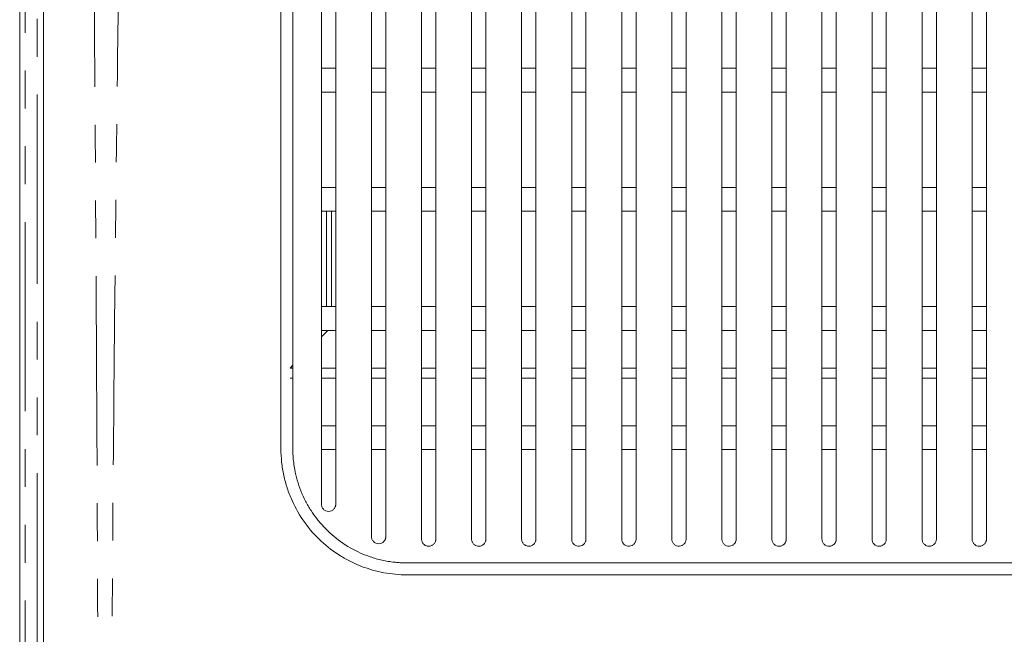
# Model space of a CAD drawing. Header units: millimetres. Extents: x 19 to 844, y 7 to 552.
# Tile 40 of 177: x 58 to 91, y 338 to 359. Entities that reach past the tile are written whole.
import ezdxf

# ---------------------------------------------------------------- set-up
doc = ezdxf.new("R2010")
doc.units = ezdxf.units.MM
doc.linetypes.add('PHANTOM', pattern=[12.7, 6.35, -1.27, 1.27, -1.27, 1.27, -1.27])

msp = doc.modelspace()

# ---------------------------------------------------------------- linework, layer by layer
at = {"color": 7, "linetype": 'Continuous', "lineweight": 15}
for p, q in [((57.88, 377.662), (57.88, 223.186)), ((58.68, 223.563), (58.68, 377.282)), ((68.008, 357.424), (68.488, 357.424)), ((69.688, 357.424), (70.168, 357.424)), ((71.368, 357.424), (71.848, 357.424)), ((73.048, 357.424), (73.528, 357.424)), ((74.728, 357.424), (75.208, 357.424)), ((76.408, 357.424), (76.888, 357.424)), ((78.088, 357.424), (78.568, 357.424)), ((68.488, 356.624), (68.009, 356.624)), ((70.168, 356.624), (69.688, 356.624)), ((71.848, 356.624), (71.368, 356.624)), ((73.528, 356.624), (73.048, 356.624)), ((75.208, 356.624), (74.728, 356.624)), ((76.888, 356.624), (76.408, 356.624)), ((78.568, 356.624), (78.088, 356.624)), ((68.008, 353.424), (68.488, 353.424)), ((69.688, 353.424), (70.168, 353.424)), ((71.368, 353.424), (71.848, 353.424)), ((73.048, 353.424), (73.528, 353.424)), ((74.728, 353.424), (75.208, 353.424)), ((76.408, 353.424), (76.888, 353.424)), ((68.488, 352.624), (68.009, 352.624)), ((70.168, 352.624), (69.688, 352.624)), ((71.848, 352.624), (71.368, 352.624)), ((73.528, 352.624), (73.048, 352.624)), ((75.208, 352.624), (74.728, 352.624)), ((76.888, 352.624), (76.408, 352.624)), ((68.008, 349.424), (68.488, 349.424)), ((69.688, 349.424), (70.168, 349.424)), ((71.368, 349.424), (71.848, 349.424)), ((73.048, 349.424), (73.528, 349.424)), ((74.728, 349.424), (75.208, 349.424)), ((68.488, 348.624), (68.008, 348.624)), ((70.168, 348.624), (69.688, 348.624)), ((71.848, 348.624), (71.368, 348.624)), ((73.528, 348.624), (73.048, 348.624)), ((75.208, 348.624), (74.728, 348.624)), ((68.008, 345.424), (68.488, 345.424)), ((69.688, 345.424), (70.168, 345.424)), ((71.368, 345.424), (71.848, 345.424)), ((73.048, 345.424), (73.528, 345.424)), ((74.728, 345.424), (75.208, 345.424)), ((68.488, 344.624), (68.008, 344.624)), ((70.168, 344.624), (69.688, 344.624)), ((71.849, 344.624), (71.369, 344.624)), ((73.528, 344.624), (73.049, 344.624)), ((75.208, 344.624), (74.728, 344.624))]:
    msp.add_line(p, q, dxfattribs=at)
at = {"color": 8, "linetype": 'PHANTOM', "lineweight": 0}
for p, q in [((58.065, 377.662), (58.065, 223.186)), ((58.464, 223.186), (58.464, 377.662)), ((68.178, 349.424), (68.178, 352.624)), ((68.348, 352.624), (68.348, 349.424)), ((68.218, 348.624), (68.008, 348.414)), ((67.048, 347.454), (66.959, 347.364)), ((67.048, 347.364), (66.959, 347.364)), ((68.488, 347.364), (68.008, 347.364)), ((70.168, 347.364), (69.688, 347.364)), ((71.848, 347.364), (71.368, 347.364)), ((73.528, 347.364), (73.048, 347.364)), ((75.208, 347.364), (74.728, 347.364)), ((76.888, 347.364), (76.408, 347.364)), ((78.568, 347.364), (78.088, 347.364)), ((80.248, 347.364), (79.768, 347.364)), ((81.928, 347.364), (81.448, 347.364)), ((83.608, 347.364), (83.128, 347.364)), ((85.288, 347.364), (84.808, 347.364)), ((86.968, 347.364), (86.488, 347.364)), ((88.648, 347.364), (88.168, 347.364)), ((90.328, 347.364), (89.848, 347.364)), ((67.048, 347.025), (66.959, 347.025)), ((68.488, 347.025), (68.008, 347.025)), ((70.168, 347.025), (69.688, 347.025)), ((71.848, 347.025), (71.368, 347.025)), ((73.528, 347.025), (73.048, 347.025)), ((75.208, 347.025), (74.728, 347.025)), ((76.888, 347.025), (76.408, 347.025)), ((78.568, 347.025), (78.088, 347.025)), ((80.248, 347.025), (79.768, 347.025)), ((81.928, 347.025), (81.448, 347.025)), ((83.608, 347.025), (83.128, 347.025)), ((85.288, 347.025), (84.808, 347.025)), ((86.968, 347.025), (86.488, 347.025)), ((88.648, 347.025), (88.168, 347.025)), ((90.328, 347.025), (89.848, 347.025))]:
    msp.add_line(p, q, dxfattribs=at)
for points, knots in [([(60.264, 375.846), (60.295, 371.746), (60.358, 363.547), (60.428, 353.353), (60.473, 345.154), (60.494, 340.38), (60.507, 336.225), (60.515, 333.044), (60.52, 329.618), (60.52, 327.568), (60.521, 326.648)], [0, 0, 0, 0, 0.2500063, 0.5000082, 0.6216044, 0.7500049, 0.7910715, 0.8750022, 0.9439541, 1, 1, 1, 1]), ([(61.408, 375.861), (61.394, 374.85), (61.364, 372.735), (61.319, 369.423), (61.27, 365.831), (61.211, 361.348), (61.144, 356.149), (61.076, 350.139), (61.02, 344.119), (60.976, 338.084), (60.948, 332.293), (60.944, 328.506), (60.942, 326.648)], [0, 0, 0, 0, 0.06163, 0.128934, 0.201921, 0.280595, 0.402247, 0.518834, 0.647005, 0.76919, 0.886754, 1, 1, 1, 1])]:
    msp.add_open_spline(points, degree=3, knots=knots, dxfattribs=at)
at = {"color": 7, "linetype": 'Continuous', "lineweight": 15}
for points, knots in [([(69.688, 341.708), (69.688, 342.041), (69.688, 342.708), (69.688, 343.709), (69.688, 344.712), (69.688, 345.718), (69.688, 346.727), (69.688, 347.739), (69.688, 348.753), (69.688, 349.769), (69.688, 350.789), (69.688, 351.811), (69.688, 352.836), (69.688, 353.864), (69.688, 355.629), (69.688, 358.159), (69.688, 361.479), (69.688, 364.882), (69.688, 367.177), (69.688, 368.339)], [0, 0, 0, 0, 0.037373, 0.074856, 0.112449, 0.150152, 0.187966, 0.225891, 0.263928, 0.302076, 0.340335, 0.378707, 0.417191, 0.455786, 0.494494, 0.616174, 0.740996, 0.868942, 1, 1, 1, 1]), ([(70.168, 368.339), (70.168, 367.179), (70.168, 364.887), (70.168, 361.49), (70.168, 358.173), (70.168, 355.351), (70.168, 352.999), (70.168, 351.096), (70.168, 349.201), (70.168, 347.316), (70.168, 345.439), (70.168, 343.571), (70.168, 342.328), (70.168, 341.709)], [0, 0, 0, 0, 0.130857, 0.258651, 0.383368, 0.50499, 0.576845, 0.64832, 0.719413, 0.790126, 0.86046, 0.930417, 1, 1, 1, 1]), ([(71.368, 368.424), (71.368, 367.292), (71.368, 365.034), (71.368, 361.577), (71.368, 358.211), (71.368, 354.812), (71.368, 351.548), (71.368, 348.743), (71.368, 346.535), (71.368, 344.849), (71.368, 343.219), (71.368, 342.15), (71.368, 341.625)], [0, 0, 0, 0, 0.126989, 0.253394, 0.387782, 0.50443, 0.63426, 0.753258, 0.818126, 0.88087, 0.941494, 1, 1, 1, 1]), ([(71.848, 341.624), (71.848, 341.922), (71.848, 342.526), (71.848, 343.439), (71.848, 344.371), (71.848, 345.32), (71.848, 346.288), (71.848, 347.273), (71.848, 349.002), (71.848, 351.563), (71.848, 354.83), (71.848, 358.227), (71.848, 361.59), (71.848, 365.039), (71.848, 367.294), (71.848, 368.424)], [0, 0, 0, 0, 0.033252, 0.067186, 0.101805, 0.137107, 0.173095, 0.209767, 0.247126, 0.366256, 0.496052, 0.612899, 0.746957, 0.873214, 1, 1, 1, 1]), ([(73.048, 368.424), (73.048, 367.349), (73.048, 365.191), (73.048, 361.865), (73.048, 358.594), (73.048, 355.238), (73.048, 351.971), (73.048, 349.108), (73.048, 346.819), (73.048, 345.037), (73.048, 343.312), (73.048, 342.18), (73.048, 341.624)], [0, 0, 0, 0, 0.120714, 0.242354, 0.373499, 0.487819, 0.618557, 0.73937, 0.807838, 0.874096, 0.938149, 1, 1, 1, 1]), ([(73.528, 341.624), (73.528, 341.905), (73.528, 342.472), (73.528, 343.329), (73.528, 344.201), (73.528, 345.088), (73.528, 345.989), (73.528, 346.904), (73.528, 347.834), (73.528, 349.547), (73.528, 352.123), (73.528, 355.394), (73.528, 358.738), (73.528, 361.814), (73.528, 365.092), (73.528, 367.21), (73.528, 368.424)], [0, 0, 0, 0, 0.03124, 0.063036, 0.095389, 0.128299, 0.161767, 0.195793, 0.230378, 0.265522, 0.38705, 0.518337, 0.631875, 0.761987, 0.86363, 1, 1, 1, 1]), ([(74.728, 368.424), (74.728, 367.218), (74.728, 365.06), (74.728, 361.743), (74.728, 358.604), (74.728, 355.254), (74.728, 351.979), (74.728, 349.239), (74.728, 347.183), (74.728, 345.744), (74.728, 344.34), (74.728, 342.971), (74.728, 342.069), (74.728, 341.624)], [0, 0, 0, 0, 0.13564, 0.242674, 0.372923, 0.488148, 0.618432, 0.739542, 0.794337, 0.847778, 0.899867, 0.950607, 1, 1, 1, 1]), ([(75.208, 341.624), (75.208, 341.874), (75.208, 342.379), (75.208, 343.141), (75.208, 343.914), (75.208, 344.697), (75.208, 345.492), (75.208, 346.297), (75.208, 347.113), (75.208, 347.94), (75.208, 349.586), (75.208, 352.126), (75.208, 355.403), (75.208, 358.742), (75.208, 361.858), (75.208, 365.129), (75.208, 367.249), (75.208, 368.424)], [0, 0, 0, 0, 0.027777, 0.055974, 0.08459, 0.113627, 0.143085, 0.172964, 0.203266, 0.233989, 0.265136, 0.386934, 0.517718, 0.632194, 0.761447, 0.867819, 1, 1, 1, 1]), ([(76.408, 368.424), (76.408, 367.619), (76.408, 366.095), (76.408, 363.937), (76.408, 361.433), (76.408, 358.615), (76.408, 355.27), (76.408, 351.99), (76.408, 349.25), (76.408, 347.192), (76.408, 345.753), (76.408, 344.348), (76.408, 342.975), (76.408, 342.071), (76.408, 341.624)], [0, 0, 0, 0, 0.090708, 0.171697, 0.242968, 0.372404, 0.488475, 0.618329, 0.739737, 0.794374, 0.847716, 0.899765, 0.950525, 1, 1, 1, 1]), ([(76.888, 341.624), (76.888, 341.875), (76.888, 342.379), (76.888, 343.142), (76.888, 343.914), (76.888, 344.696), (76.888, 345.489), (76.888, 346.292), (76.888, 347.104), (76.888, 347.927), (76.888, 349.574), (76.888, 352.11), (76.888, 355.393), (76.888, 358.728), (76.888, 361.876), (76.888, 365.146), (76.888, 367.273), (76.888, 368.424)], [0, 0, 0, 0, 0.027742, 0.055882, 0.084422, 0.113362, 0.142703, 0.172446, 0.20259, 0.233137, 0.264087, 0.386061, 0.51627, 0.631746, 0.760327, 0.870234, 1, 1, 1, 1]), ([(78.088, 368.424), (78.088, 367.827), (78.088, 366.672), (78.088, 364.994), (78.088, 363.429), (78.088, 361.279), (78.088, 358.61), (78.088, 355.269), (78.088, 351.982), (78.088, 349.246), (78.088, 347.188), (78.088, 345.753), (78.088, 344.35), (78.088, 342.977), (78.088, 342.071), (78.088, 341.624)], [0, 0, 0, 0, 0.067352, 0.130437, 0.189257, 0.24381, 0.372607, 0.489573, 0.618929, 0.74054, 0.794896, 0.848017, 0.899905, 0.950565, 1, 1, 1, 1]), ([(78.568, 341.624), (78.568, 341.875), (78.568, 342.381), (78.568, 343.143), (78.568, 343.916), (78.568, 344.697), (78.568, 345.489), (78.568, 346.29), (78.568, 347.1), (78.568, 347.92), (78.568, 349.567), (78.568, 352.101), (78.568, 355.39), (78.568, 358.72), (78.568, 361.891), (78.568, 365.159), (78.568, 367.29), (78.568, 368.424)], [0, 0, 0, 0, 0.02772, 0.05582, 0.0843, 0.113162, 0.142406, 0.172033, 0.202044, 0.232439, 0.263219, 0.38538, 0.515073, 0.631437, 0.7594, 0.871936, 1, 1, 1, 1]), ([(79.768, 368.424), (79.768, 367.838), (79.768, 366.696), (79.768, 365.026), (79.768, 363.444), (79.768, 361.282), (79.768, 358.598), (79.768, 355.259), (79.768, 351.967), (79.768, 349.235), (79.768, 347.178), (79.768, 345.749), (79.768, 344.348), (79.768, 342.977), (79.768, 342.071), (79.768, 341.624)], [0, 0, 0, 0, 0.066302, 0.129218, 0.18875, 0.244897, 0.373189, 0.491015, 0.619861, 0.741612, 0.795641, 0.84849, 0.900163, 0.950665, 1, 1, 1, 1]), ([(80.248, 341.624), (80.248, 341.85), (80.248, 342.304), (80.248, 342.989), (80.248, 343.682), (80.248, 344.381), (80.248, 345.088), (80.248, 345.802), (80.248, 346.523), (80.248, 347.252), (80.248, 347.988), (80.248, 349.581), (80.248, 352.084), (80.248, 355.377), (80.248, 358.706), (80.248, 361.896), (80.248, 365.165), (80.248, 367.301), (80.248, 368.424)], [0, 0, 0, 0, 0.02488, 0.050054, 0.075521, 0.101282, 0.127339, 0.153691, 0.18034, 0.207286, 0.234529, 0.26207, 0.384357, 0.513529, 0.630747, 0.758236, 0.872949, 1, 1, 1, 1]), ([(81.448, 368.424), (81.448, 367.96), (81.448, 367.047), (81.448, 365.699), (81.448, 364.396), (81.448, 363.138), (81.448, 361.182), (81.448, 358.592), (81.448, 355.255), (81.448, 351.959), (81.448, 349.229), (81.448, 347.172), (81.448, 345.747), (81.448, 344.348), (81.448, 342.978), (81.448, 342.072), (81.448, 341.624)], [0, 0, 0, 0, 0.052632, 0.103525, 0.15268, 0.200097, 0.245775, 0.373624, 0.492188, 0.620599, 0.742493, 0.796247, 0.848869, 0.900365, 0.95074, 1, 1, 1, 1]), ([(81.928, 341.624), (81.928, 341.85), (81.928, 342.305), (81.928, 342.99), (81.928, 343.682), (81.928, 344.381), (81.928, 345.087), (81.928, 345.799), (81.928, 346.519), (81.928, 347.245), (81.928, 347.978), (81.928, 349.572), (81.928, 352.073), (81.928, 355.371), (81.928, 358.697), (81.928, 361.548), (81.928, 364.064), (81.928, 366.207), (81.928, 367.672), (81.928, 368.424)], [0, 0, 0, 0, 0.024842, 0.049964, 0.075368, 0.101054, 0.127023, 0.153275, 0.179811, 0.206632, 0.233739, 0.261131, 0.383545, 0.512279, 0.630223, 0.7573, 0.833796, 0.914695, 1, 1, 1, 1]), ([(83.128, 368.424), (83.128, 367.965), (83.128, 367.061), (83.128, 365.721), (83.128, 364.417), (83.128, 363.148), (83.128, 361.188), (83.128, 358.59), (83.128, 355.256), (83.128, 351.954), (83.128, 349.306), (83.128, 347.406), (83.128, 346.215), (83.128, 345.042), (83.128, 343.887), (83.128, 342.75), (83.128, 341.997), (83.128, 341.624)], [0, 0, 0, 0, 0.052121, 0.102827, 0.15212, 0.199999, 0.246465, 0.373943, 0.493121, 0.621173, 0.743201, 0.787884, 0.831809, 0.87498, 0.9174, 0.959072, 1, 1, 1, 1]), ([(83.608, 341.624), (83.608, 341.85), (83.608, 342.305), (83.608, 342.991), (83.608, 343.683), (83.608, 344.382), (83.608, 345.087), (83.608, 345.798), (83.608, 346.517), (83.608, 347.241), (83.608, 347.973), (83.608, 349.567), (83.608, 352.067), (83.608, 355.37), (83.608, 358.694), (83.608, 361.554), (83.608, 364.075), (83.608, 366.22), (83.608, 367.679), (83.608, 368.424)], [0, 0, 0, 0, 0.024813, 0.049896, 0.075249, 0.100875, 0.126773, 0.152944, 0.179389, 0.206109, 0.233105, 0.260376, 0.382907, 0.511283, 0.629826, 0.756564, 0.834121, 0.915266, 1, 1, 1, 1]), ([(84.808, 368.424), (84.808, 368.045), (84.808, 367.294), (84.808, 366.176), (84.808, 365.079), (84.808, 364.002), (84.808, 362.945), (84.808, 361.124), (84.808, 358.591), (84.808, 355.259), (84.808, 351.954), (84.808, 349.305), (84.808, 347.405), (84.808, 346.215), (84.808, 345.043), (84.808, 343.889), (84.808, 342.751), (84.808, 341.997), (84.808, 341.624)], [0, 0, 0, 0, 0.043195, 0.085578, 0.127149, 0.167909, 0.207857, 0.246996, 0.374171, 0.49385, 0.621616, 0.743764, 0.788293, 0.832088, 0.875153, 0.917491, 0.959105, 1, 1, 1, 1]), ([(85.288, 341.624), (85.288, 341.851), (85.288, 342.306), (85.288, 342.992), (85.288, 343.685), (85.288, 344.383), (85.288, 345.088), (85.288, 345.799), (85.288, 346.516), (85.288, 347.24), (85.288, 347.969), (85.288, 349.565), (85.288, 352.064), (85.288, 354.969), (85.288, 357.455), (85.288, 359.507), (85.288, 361.633), (85.288, 363.832), (85.288, 366.105), (85.288, 367.642), (85.288, 368.424)], [0, 0, 0, 0, 0.024791, 0.049843, 0.075157, 0.100734, 0.126576, 0.152682, 0.179054, 0.205693, 0.232598, 0.259772, 0.382408, 0.510499, 0.58458, 0.661654, 0.741728, 0.824807, 0.910896, 1, 1, 1, 1]), ([(86.488, 368.424), (86.488, 368.059), (86.488, 367.335), (86.488, 366.254), (86.488, 365.188), (86.488, 364.137), (86.488, 363.099), (86.488, 362.076), (86.488, 361.067), (86.488, 360.073), (86.488, 359.093), (86.488, 358.127), (86.488, 357.175), (86.488, 356.238), (86.488, 354.716), (86.488, 352.626), (86.488, 350.142), (86.488, 347.886), (86.488, 346.154), (86.488, 344.767), (86.488, 343.708), (86.488, 342.663), (86.488, 341.968), (86.488, 341.624)], [0, 0, 0, 0, 0.0416553, 0.0827131, 0.1231739, 0.1630382, 0.2023067, 0.2409797, 0.279058, 0.3165421, 0.3534328, 0.3897305, 0.4254362, 0.4605504, 0.4950741, 0.596169, 0.694314, 0.7715503, 0.8461816, 0.8854464, 0.924169, 0.9623525, 1, 1, 1, 1]), ([(86.968, 341.624), (86.968, 341.846), (86.968, 342.293), (86.968, 342.965), (86.968, 343.642), (86.968, 344.324), (86.968, 345.011), (86.968, 346.125), (86.968, 347.682), (86.968, 349.955), (86.968, 352.548), (86.968, 355.038), (86.968, 357.167), (86.968, 358.929), (86.968, 360.739), (86.968, 362.594), (86.968, 364.497), (86.968, 366.446), (86.968, 367.759), (86.968, 368.424)], [0, 0, 0, 0, 0.024279, 0.048775, 0.07349, 0.098423, 0.123575, 0.148949, 0.220904, 0.295258, 0.400659, 0.509425, 0.573654, 0.639827, 0.707948, 0.778022, 0.850053, 0.924045, 1, 1, 1, 1]), ([(88.168, 368.424), (88.168, 368.062), (88.168, 367.343), (88.168, 366.27), (88.168, 365.209), (88.168, 364.161), (88.168, 363.125), (88.168, 362.102), (88.168, 361.092), (88.168, 360.094), (88.168, 359.109), (88.168, 358.136), (88.168, 357.176), (88.168, 356.228), (88.168, 354.701), (88.168, 352.608), (88.168, 350.126), (88.168, 347.872), (88.168, 346.143), (88.168, 344.759), (88.168, 343.703), (88.168, 342.66), (88.168, 341.968), (88.168, 341.624)], [0, 0, 0, 0, 0.041401, 0.082262, 0.122584, 0.162368, 0.201614, 0.240322, 0.278495, 0.316132, 0.353233, 0.389801, 0.425835, 0.461337, 0.496307, 0.597239, 0.695371, 0.772363, 0.846824, 0.885913, 0.92447, 0.962497, 1, 1, 1, 1]), ([(88.648, 341.624), (88.648, 341.837), (88.648, 342.265), (88.648, 342.91), (88.648, 343.56), (88.648, 344.216), (88.648, 344.877), (88.648, 345.543), (88.648, 346.215), (88.648, 346.892), (88.648, 347.575), (88.648, 348.263), (88.648, 348.956), (88.648, 350.371), (88.648, 352.528), (88.648, 355.022), (88.648, 357.161), (88.648, 358.937), (88.648, 360.755), (88.648, 362.614), (88.648, 364.515), (88.648, 366.457), (88.648, 367.763), (88.648, 368.424)], [0, 0, 0, 0, 0.02323, 0.04669, 0.070383, 0.094307, 0.118465, 0.142856, 0.167483, 0.192344, 0.217442, 0.242777, 0.268349, 0.294159, 0.399527, 0.508105, 0.57306, 0.639779, 0.708266, 0.778528, 0.850568, 0.924391, 1, 1, 1, 1]), ([(89.848, 368.424), (89.848, 368.09), (89.848, 367.425), (89.848, 366.431), (89.848, 365.448), (89.848, 364.474), (89.848, 363.51), (89.848, 362.556), (89.848, 361.611), (89.848, 360.676), (89.848, 359.752), (89.848, 358.837), (89.848, 357.931), (89.848, 357.036), (89.848, 356.15), (89.848, 354.904), (89.848, 353.307), (89.848, 351.365), (89.848, 349.462), (89.848, 347.797), (89.848, 346.364), (89.848, 345.157), (89.848, 343.965), (89.848, 342.79), (89.848, 342.01), (89.848, 341.624)], [0, 0, 0, 0, 0.03831, 0.07619, 0.113639, 0.150659, 0.187249, 0.223411, 0.259145, 0.294451, 0.329331, 0.363785, 0.397813, 0.431417, 0.464596, 0.497353, 0.571209, 0.643331, 0.713729, 0.782415, 0.827347, 0.871567, 0.915079, 0.957888, 1, 1, 1, 1]), ([(90.328, 341.624), (90.328, 341.837), (90.328, 342.265), (90.328, 342.908), (90.328, 343.557), (90.328, 344.212), (90.328, 344.871), (90.328, 345.536), (90.328, 346.207), (90.328, 346.882), (90.328, 347.563), (90.328, 348.249), (90.328, 348.941), (90.328, 350.354), (90.328, 352.509), (90.328, 355.497), (90.328, 358.651), (90.328, 361.359), (90.328, 363.535), (90.328, 365.143), (90.328, 366.776), (90.328, 367.871), (90.328, 368.424)], [0, 0, 0, 0, 0.023172, 0.046571, 0.070198, 0.094054, 0.118138, 0.142453, 0.166999, 0.191776, 0.216786, 0.242029, 0.267506, 0.293218, 0.398547, 0.506983, 0.627154, 0.753421, 0.813388, 0.874472, 0.936675, 1, 1, 1, 1]), ([(68.008, 342.792), (68.008, 343.189), (68.008, 343.984), (68.008, 345.179), (68.008, 346.378), (68.008, 347.581), (68.008, 348.789), (68.008, 350.002), (68.008, 351.219), (68.008, 352.44), (68.008, 353.666), (68.008, 356.499), (68.008, 361.029), (68.008, 365.148), (68.008, 367.255)], [0, 0, 0, 0, 0.048571, 0.097334, 0.146291, 0.19544, 0.244784, 0.294321, 0.344054, 0.393981, 0.444104, 0.494421, 0.741382, 1, 1, 1, 1]), ([(68.488, 367.255), (68.488, 365.841), (68.488, 363.055), (68.488, 358.939), (68.488, 355.552), (68.488, 352.859), (68.488, 350.822), (68.488, 348.798), (68.488, 346.786), (68.488, 344.785), (68.488, 343.455), (68.488, 342.793)], [0, 0, 0, 0, 0.173553, 0.341991, 0.505292, 0.589079, 0.672331, 0.755047, 0.837229, 0.918879, 1, 1, 1, 1]), ([(66.648, 344.656), (66.648, 348.115), (66.648, 351.572), (66.648, 358.483), (66.648, 361.938), (66.648, 365.392)], [0, 0, 0, 0, 0.5, 0.5, 1, 1, 1, 1]), ([(67.048, 344.656), (67.048, 345.062), (67.048, 345.89), (67.048, 347.154), (67.048, 348.463), (67.048, 350.177), (67.048, 352.352), (67.048, 354.886), (67.048, 357.515), (67.048, 359.932), (67.048, 362.595), (67.048, 364.336), (67.048, 365.392)], [0, 0, 0, 0, 0.058756, 0.119676, 0.182758, 0.248004, 0.367466, 0.497284, 0.614623, 0.747922, 0.847165, 1, 1, 1, 1]), ([(79.768, 357.424), (79.849, 357.424), (80.009, 357.424), (80.169, 357.424), (80.248, 357.424)], [0, 0, 0, 0, 0.502296, 1, 1, 1, 1]), ([(84.808, 357.424), (84.888, 357.424), (85.048, 357.424), (85.208, 357.424), (85.288, 357.424)], [0, 0, 0, 0, 0.501005, 1, 1, 1, 1]), ([(86.488, 357.424), (86.568, 357.424), (86.728, 357.424), (86.888, 357.424), (86.968, 357.424)], [0, 0, 0, 0, 0.499153, 1, 1, 1, 1]), ([(88.168, 357.424), (88.248, 357.424), (88.408, 357.424), (88.568, 357.424), (88.648, 357.424)], [0, 0, 0, 0, 0.499203, 1, 1, 1, 1]), ([(89.848, 357.424), (89.928, 357.424), (90.088, 357.424), (90.248, 357.424), (90.328, 357.424)], [0, 0, 0, 0, 0.499256, 1, 1, 1, 1]), ([(80.248, 356.624), (80.169, 356.624), (80.009, 356.624), (79.849, 356.624), (79.768, 356.624)], [0, 0, 0, 0, 0.497718, 1, 1, 1, 1]), ([(85.288, 356.624), (85.208, 356.624), (85.048, 356.624), (84.888, 356.624), (84.808, 356.624)], [0, 0, 0, 0, 0.499001, 1, 1, 1, 1]), ([(86.968, 356.624), (86.888, 356.624), (86.728, 356.624), (86.568, 356.624), (86.488, 356.624)], [0, 0, 0, 0, 0.500851, 1, 1, 1, 1]), ([(88.648, 356.624), (88.568, 356.624), (88.408, 356.624), (88.248, 356.624), (88.168, 356.624)], [0, 0, 0, 0, 0.500789, 1, 1, 1, 1]), ([(90.328, 356.624), (90.248, 356.624), (90.088, 356.624), (89.928, 356.624), (89.848, 356.624)], [0, 0, 0, 0, 0.500734, 1, 1, 1, 1]), ([(78.088, 353.424), (78.169, 353.424), (78.329, 353.424), (78.489, 353.424), (78.568, 353.424)], [0, 0, 0, 0, 0.502961, 1, 1, 1, 1]), ([(83.128, 353.424), (83.208, 353.424), (83.368, 353.424), (83.528, 353.424), (83.608, 353.424)], [0, 0, 0, 0, 0.501015, 1, 1, 1, 1]), ([(84.808, 353.424), (84.888, 353.424), (85.048, 353.424), (85.208, 353.424), (85.288, 353.424)], [0, 0, 0, 0, 0.500973, 1, 1, 1, 1]), ([(86.488, 353.424), (86.568, 353.424), (86.728, 353.424), (86.888, 353.424), (86.968, 353.424)], [0, 0, 0, 0, 0.499184, 1, 1, 1, 1]), ([(88.168, 353.424), (88.248, 353.424), (88.408, 353.424), (88.568, 353.424), (88.648, 353.424)], [0, 0, 0, 0, 0.499238, 1, 1, 1, 1]), ([(89.848, 353.424), (89.928, 353.424), (90.088, 353.424), (90.248, 353.424), (90.328, 353.424)], [0, 0, 0, 0, 0.499297, 1, 1, 1, 1]), ([(78.568, 352.624), (78.489, 352.624), (78.329, 352.624), (78.169, 352.624), (78.088, 352.624)], [0, 0, 0, 0, 0.497063, 1, 1, 1, 1]), ([(83.608, 352.624), (83.528, 352.624), (83.368, 352.624), (83.208, 352.624), (83.128, 352.624)], [0, 0, 0, 0, 0.498993, 1, 1, 1, 1]), ([(85.288, 352.624), (85.208, 352.624), (85.048, 352.624), (84.888, 352.624), (84.808, 352.624)], [0, 0, 0, 0, 0.499033, 1, 1, 1, 1]), ([(86.968, 352.624), (86.888, 352.624), (86.728, 352.624), (86.568, 352.624), (86.488, 352.624)], [0, 0, 0, 0, 0.500817, 1, 1, 1, 1]), ([(88.648, 352.624), (88.568, 352.624), (88.408, 352.624), (88.248, 352.624), (88.168, 352.624)], [0, 0, 0, 0, 0.500754, 1, 1, 1, 1]), ([(90.328, 352.624), (90.248, 352.624), (90.088, 352.624), (89.928, 352.624), (89.848, 352.624)], [0, 0, 0, 0, 0.5006944, 1, 1, 1, 1]), ([(76.408, 349.424), (76.489, 349.424), (76.649, 349.424), (76.809, 349.424), (76.888, 349.424)], [0, 0, 0, 0, 0.503987, 1, 1, 1, 1]), ([(81.448, 349.424), (81.528, 349.424), (81.688, 349.424), (81.848, 349.424), (81.928, 349.424)], [0, 0, 0, 0, 0.501022, 1, 1, 1, 1]), ([(83.128, 349.424), (83.208, 349.424), (83.368, 349.424), (83.528, 349.424), (83.608, 349.424)], [0, 0, 0, 0, 0.500988, 1, 1, 1, 1]), ([(84.808, 349.424), (84.888, 349.424), (85.048, 349.424), (85.208, 349.424), (85.288, 349.424)], [0, 0, 0, 0, 0.5009569, 1, 1, 1, 1]), ([(86.488, 349.424), (86.568, 349.424), (86.728, 349.424), (86.888, 349.424), (86.968, 349.424)], [0, 0, 0, 0, 0.499233, 1, 1, 1, 1]), ([(88.168, 349.424), (88.248, 349.424), (88.408, 349.424), (88.568, 349.424), (88.648, 349.424)], [0, 0, 0, 0, 0.499288, 1, 1, 1, 1]), ([(89.848, 349.424), (89.928, 349.424), (90.088, 349.424), (90.248, 349.424), (90.328, 349.424)], [0, 0, 0, 0, 0.499349, 1, 1, 1, 1]), ([(76.888, 348.624), (76.809, 348.624), (76.649, 348.624), (76.489, 348.624), (76.408, 348.624)], [0, 0, 0, 0, 0.496054, 1, 1, 1, 1]), ([(81.928, 348.624), (81.848, 348.624), (81.688, 348.624), (81.528, 348.624), (81.448, 348.624)], [0, 0, 0, 0, 0.498987, 1, 1, 1, 1]), ([(83.608, 348.624), (83.528, 348.624), (83.368, 348.624), (83.208, 348.624), (83.128, 348.624)], [0, 0, 0, 0, 0.499018, 1, 1, 1, 1]), ([(85.288, 348.624), (85.208, 348.624), (85.048, 348.624), (84.888, 348.624), (84.808, 348.624)], [0, 0, 0, 0, 0.499049, 1, 1, 1, 1]), ([(86.968, 348.624), (86.888, 348.624), (86.728, 348.624), (86.568, 348.624), (86.488, 348.624)], [0, 0, 0, 0, 0.500765, 1, 1, 1, 1]), ([(88.648, 348.624), (88.568, 348.624), (88.408, 348.624), (88.248, 348.624), (88.168, 348.624)], [0, 0, 0, 0, 0.500704, 1, 1, 1, 1]), ([(90.328, 348.624), (90.248, 348.624), (90.088, 348.624), (89.928, 348.624), (89.848, 348.624)], [0, 0, 0, 0, 0.500643, 1, 1, 1, 1]), ([(79.768, 345.424), (79.849, 345.424), (80.008, 345.424), (80.169, 345.424), (80.248, 345.424)], [0, 0, 0, 0, 0.502131, 1, 1, 1, 1]), ([(81.448, 345.424), (81.528, 345.424), (81.688, 345.424), (81.848, 345.424), (81.928, 345.424)], [0, 0, 0, 0, 0.500982, 1, 1, 1, 1]), ([(83.128, 345.424), (83.208, 345.424), (83.368, 345.424), (83.528, 345.424), (83.608, 345.424)], [0, 0, 0, 0, 0.500957, 1, 1, 1, 1]), ([(84.808, 345.424), (84.888, 345.424), (85.048, 345.424), (85.208, 345.424), (85.288, 345.424)], [0, 0, 0, 0, 0.500931, 1, 1, 1, 1]), ([(86.488, 345.424), (86.568, 345.424), (86.728, 345.424), (86.888, 345.424), (86.968, 345.424)], [0, 0, 0, 0, 0.499271, 1, 1, 1, 1]), ([(88.168, 345.424), (88.248, 345.424), (88.408, 345.424), (88.568, 345.424), (88.648, 345.424)], [0, 0, 0, 0, 0.499322, 1, 1, 1, 1]), ([(89.848, 345.424), (89.928, 345.424), (90.088, 345.424), (90.248, 345.424), (90.328, 345.424)], [0, 0, 0, 0, 0.49938, 1, 1, 1, 1]), ([(70.88, 340.424), (70.616, 340.424), (70.357, 340.448), (69.849, 340.543), (69.599, 340.614), (69.232, 340.756), (69.111, 340.809), (68.872, 340.928), (68.756, 340.993), (68.417, 341.204), (68.204, 341.366), (67.803, 341.737), (67.615, 341.949), (67.285, 342.406), (67.141, 342.653), (66.961, 343.054), (66.907, 343.192), (66.815, 343.471), (66.776, 343.613), (66.713, 343.903), (66.689, 344.05), (66.657, 344.35), (66.648, 344.503), (66.648, 344.656)], [0, 0, 0, 0, 0.125, 0.125, 0.25, 0.25, 0.3125, 0.3125, 0.375, 0.375, 0.5, 0.5, 0.625, 0.625, 0.75, 0.75, 0.8125, 0.8125, 0.875, 0.875, 0.9375, 0.9375, 1, 1, 1, 1]), ([(70.88, 340.824), (70.839, 340.824), (70.749, 340.825), (70.606, 340.833), (70.437, 340.848), (70.247, 340.875), (69.977, 340.927), (69.666, 341.014), (69.19, 341.201), (68.654, 341.506), (68.178, 341.92), (67.862, 342.286), (67.652, 342.581), (67.469, 342.897), (67.313, 343.238), (67.192, 343.593), (67.117, 343.911), (67.075, 344.185), (67.053, 344.418), (67.05, 344.576), (67.048, 344.656)], [0, 0, 0, 0, 0.021912, 0.047112, 0.075602, 0.111857, 0.148118, 0.221309, 0.281779, 0.416815, 0.539205, 0.599969, 0.657145, 0.716114, 0.775685, 0.835579, 0.892233, 0.927685, 0.963595, 1, 1, 1, 1]), ([(80.248, 344.624), (80.169, 344.624), (80.008, 344.624), (79.849, 344.624), (79.768, 344.624)], [0, 0, 0, 0, 0.497877, 1, 1, 1, 1]), ([(81.928, 344.624), (81.848, 344.624), (81.688, 344.624), (81.528, 344.624), (81.448, 344.624)], [0, 0, 0, 0, 0.499024, 1, 1, 1, 1]), ([(83.608, 344.624), (83.528, 344.624), (83.368, 344.624), (83.208, 344.624), (83.128, 344.624)], [0, 0, 0, 0, 0.499047, 1, 1, 1, 1]), ([(85.288, 344.624), (85.208, 344.624), (85.048, 344.624), (84.888, 344.624), (84.808, 344.624)], [0, 0, 0, 0, 0.499074, 1, 1, 1, 1]), ([(86.968, 344.624), (86.888, 344.624), (86.728, 344.624), (86.568, 344.624), (86.488, 344.624)], [0, 0, 0, 0, 0.500725, 1, 1, 1, 1]), ([(88.648, 344.624), (88.568, 344.624), (88.408, 344.624), (88.248, 344.624), (88.168, 344.624)], [0, 0, 0, 0, 0.50067, 1, 1, 1, 1]), ([(90.328, 344.624), (90.248, 344.624), (90.088, 344.624), (89.928, 344.624), (89.848, 344.624)], [0, 0, 0, 0, 0.500613, 1, 1, 1, 1]), ([(68.488, 342.793), (68.488, 342.783), (68.487, 342.763), (68.482, 342.734), (68.471, 342.701), (68.453, 342.664), (68.415, 342.615), (68.347, 342.567), (68.25, 342.546), (68.153, 342.565), (68.084, 342.612), (68.045, 342.663), (68.024, 342.704), (68.011, 342.747), (68.009, 342.777), (68.008, 342.792)], [0, 0, 0, 0, 0.036826, 0.073272, 0.110076, 0.166651, 0.224859, 0.350624, 0.489372, 0.631793, 0.765534, 0.827645, 0.88819, 0.944669, 1, 1, 1, 1]), ([(70.168, 341.709), (70.168, 341.699), (70.167, 341.679), (70.162, 341.65), (70.151, 341.617), (70.133, 341.581), (70.095, 341.531), (70.028, 341.483), (69.931, 341.462), (69.833, 341.481), (69.764, 341.528), (69.725, 341.579), (69.704, 341.62), (69.691, 341.664), (69.689, 341.694), (69.688, 341.708)], [0, 0, 0, 0, 0.036493, 0.07265, 0.10921, 0.165431, 0.223176, 0.348359, 0.487284, 0.630566, 0.765094, 0.827437, 0.888079, 0.9446, 1, 1, 1, 1]), ([(71.848, 341.624), (71.848, 341.614), (71.847, 341.594), (71.842, 341.565), (71.831, 341.532), (71.813, 341.496), (71.775, 341.446), (71.708, 341.398), (71.611, 341.377), (71.513, 341.396), (71.445, 341.443), (71.405, 341.494), (71.384, 341.535), (71.371, 341.579), (71.369, 341.609), (71.368, 341.625)], [0, 0, 0, 0, 0.03658, 0.072767, 0.109302, 0.165235, 0.222622, 0.346787, 0.484886, 0.628039, 0.76301, 0.825783, 0.886524, 0.943595, 1, 1, 1, 1]), ([(73.528, 341.624), (73.528, 341.614), (73.527, 341.594), (73.522, 341.565), (73.511, 341.532), (73.493, 341.496), (73.455, 341.446), (73.388, 341.398), (73.291, 341.377), (73.194, 341.396), (73.125, 341.443), (73.085, 341.493), (73.064, 341.535), (73.051, 341.579), (73.049, 341.609), (73.048, 341.624)], [0, 0, 0, 0, 0.036845, 0.073251, 0.109963, 0.16588, 0.223138, 0.346474, 0.483603, 0.626375, 0.761793, 0.824976, 0.886445, 0.94382, 1, 1, 1, 1]), ([(75.208, 341.624), (75.208, 341.614), (75.207, 341.594), (75.202, 341.565), (75.191, 341.532), (75.173, 341.495), (75.135, 341.446), (75.068, 341.398), (74.971, 341.377), (74.874, 341.396), (74.805, 341.443), (74.765, 341.493), (74.744, 341.534), (74.731, 341.578), (74.729, 341.609), (74.728, 341.624)], [0, 0, 0, 0, 0.037194, 0.073904, 0.110875, 0.16687, 0.224078, 0.346511, 0.482269, 0.6241, 0.759609, 0.823234, 0.885215, 0.943221, 1, 1, 1, 1]), ([(76.888, 341.624), (76.888, 341.614), (76.887, 341.595), (76.882, 341.565), (76.871, 341.532), (76.854, 341.497), (76.817, 341.448), (76.754, 341.401), (76.662, 341.378), (76.581, 341.389), (76.522, 341.418), (76.482, 341.449), (76.449, 341.487), (76.425, 341.531), (76.411, 341.576), (76.409, 341.608), (76.408, 341.624)], [0, 0, 0, 0, 0.036939, 0.073532, 0.110491, 0.165902, 0.222028, 0.339072, 0.466067, 0.603313, 0.67389, 0.745339, 0.814257, 0.879797, 0.940226, 1, 1, 1, 1]), ([(78.568, 341.624), (78.568, 341.614), (78.567, 341.594), (78.562, 341.565), (78.551, 341.532), (78.533, 341.496), (78.496, 341.448), (78.433, 341.401), (78.342, 341.378), (78.262, 341.389), (78.202, 341.418), (78.162, 341.449), (78.129, 341.487), (78.106, 341.53), (78.091, 341.576), (78.089, 341.608), (78.088, 341.624)], [0, 0, 0, 0, 0.03752, 0.074668, 0.112157, 0.16789, 0.224164, 0.340418, 0.465787, 0.601541, 0.671665, 0.742768, 0.811815, 0.877775, 0.939234, 1, 1, 1, 1]), ([(80.248, 341.624), (80.248, 341.614), (80.247, 341.594), (80.241, 341.565), (80.231, 341.531), (80.213, 341.495), (80.176, 341.447), (80.113, 341.401), (80.021, 341.378), (79.942, 341.389), (79.883, 341.417), (79.843, 341.448), (79.81, 341.486), (79.786, 341.529), (79.771, 341.576), (79.769, 341.608), (79.768, 341.624)], [0, 0, 0, 0, 0.038146, 0.0759, 0.11398, 0.170134, 0.226637, 0.34228, 0.466157, 0.600359, 0.669891, 0.740454, 0.809441, 0.875717, 0.93822, 1, 1, 1, 1]), ([(81.928, 341.624), (81.928, 341.614), (81.927, 341.594), (81.921, 341.564), (81.91, 341.53), (81.892, 341.494), (81.855, 341.447), (81.792, 341.401), (81.7, 341.378), (81.621, 341.39), (81.562, 341.418), (81.522, 341.449), (81.49, 341.486), (81.466, 341.529), (81.451, 341.575), (81.449, 341.608), (81.448, 341.624)], [0, 0, 0, 0, 0.038885, 0.077366, 0.116167, 0.172931, 0.229863, 0.345334, 0.468146, 0.601046, 0.66984, 0.739601, 0.80809, 0.874353, 0.937551, 1, 1, 1, 1]), ([(83.608, 341.624), (83.608, 341.614), (83.607, 341.594), (83.601, 341.563), (83.59, 341.53), (83.572, 341.493), (83.534, 341.445), (83.47, 341.4), (83.377, 341.378), (83.298, 341.39), (83.24, 341.419), (83.202, 341.449), (83.169, 341.486), (83.146, 341.529), (83.131, 341.575), (83.129, 341.608), (83.128, 341.624)], [0, 0, 0, 0, 0.039532, 0.07861, 0.117956, 0.175763, 0.233761, 0.350698, 0.473382, 0.604314, 0.671736, 0.739951, 0.807361, 0.873132, 0.936977, 1, 1, 1, 1]), ([(85.288, 341.624), (85.288, 341.614), (85.287, 341.593), (85.281, 341.563), (85.27, 341.529), (85.251, 341.492), (85.213, 341.444), (85.148, 341.399), (85.055, 341.378), (84.977, 341.391), (84.919, 341.42), (84.881, 341.45), (84.849, 341.487), (84.826, 341.529), (84.811, 341.575), (84.809, 341.608), (84.808, 341.624)], [0, 0, 0, 0, 0.0403091, 0.0801413, 0.120225, 0.1789002, 0.2377099, 0.3552434, 0.4772499, 0.6067942, 0.6732427, 0.7403218, 0.8068543, 0.8722721, 0.9365613, 1, 1, 1, 1]), ([(86.968, 341.624), (86.968, 341.613), (86.967, 341.593), (86.961, 341.562), (86.949, 341.528), (86.93, 341.491), (86.891, 341.443), (86.826, 341.398), (86.733, 341.378), (86.655, 341.392), (86.598, 341.42), (86.56, 341.45), (86.529, 341.487), (86.506, 341.53), (86.491, 341.575), (86.489, 341.608), (86.488, 341.624)], [0, 0, 0, 0, 0.041048, 0.081604, 0.122405, 0.181961, 0.241612, 0.35988, 0.481347, 0.609482, 0.674962, 0.740943, 0.806623, 0.87164, 0.936241, 1, 1, 1, 1]), ([(88.648, 341.624), (88.648, 341.613), (88.647, 341.593), (88.641, 341.562), (88.629, 341.527), (88.61, 341.49), (88.571, 341.442), (88.505, 341.397), (88.412, 341.378), (88.318, 341.395), (88.25, 341.439), (88.209, 341.488), (88.186, 341.53), (88.171, 341.576), (88.169, 341.608), (88.168, 341.624)], [0, 0, 0, 0, 0.041629, 0.082768, 0.124159, 0.184479, 0.244832, 0.363829, 0.484947, 0.6116, 0.741444, 0.806954, 0.871797, 0.9362, 1, 1, 1, 1]), ([(90.328, 341.624), (90.328, 341.613), (90.327, 341.592), (90.321, 341.562), (90.309, 341.527), (90.289, 341.49), (90.25, 341.442), (90.184, 341.397), (90.091, 341.378), (89.997, 341.395), (89.929, 341.439), (89.889, 341.488), (89.866, 341.53), (89.851, 341.576), (89.849, 341.608), (89.848, 341.624)], [0, 0, 0, 0, 0.0419693, 0.0834535, 0.1251885, 0.1860898, 0.2470153, 0.3668253, 0.4880052, 0.6138949, 0.7419961, 0.8066843, 0.8711429, 0.9358976, 1, 1, 1, 1]), ([(102.648, 340.824), (102.448, 340.824), (102.049, 340.824), (101.455, 340.824), (100.87, 340.824), (100.294, 340.824), (99.727, 340.824), (99.167, 340.824), (98.617, 340.824), (97.52, 340.824), (95.91, 340.824), (93.804, 340.824), (91.774, 340.824), (89.164, 340.824), (86.624, 340.824), (84.147, 340.824), (82.312, 340.824), (80.467, 340.824), (78.608, 340.824), (76.719, 340.824), (74.807, 340.824), (73.215, 340.824), (71.901, 340.824), (71.237, 340.824), (70.88, 340.824)], [0, 0, 0, 0, 0.017948, 0.03564, 0.053075, 0.070255, 0.08718, 0.103851, 0.120269, 0.136434, 0.202058, 0.264467, 0.325688, 0.385201, 0.501442, 0.559106, 0.617519, 0.676105, 0.737726, 0.800319, 0.864906, 0.931484, 0.963229, 1, 1, 1, 1]), ([(102.648, 340.424), (99.845, 340.424), (97.059, 340.424), (91.551, 340.424), (88.828, 340.424), (85.48, 340.424), (84.813, 340.424), (83.817, 340.424), (83.486, 340.424), (82.824, 340.424), (82.494, 340.424), (80.851, 340.424), (79.565, 340.424), (77.035, 340.424), (75.791, 340.424), (73.323, 340.424), (72.101, 340.424), (70.88, 340.424)], [0, 0, 0, 0, 0.25, 0.25, 0.5, 0.5, 0.5625, 0.5625, 0.59375, 0.59375, 0.625, 0.625, 0.75, 0.75, 0.875, 0.875, 1, 1, 1, 1])]:
    msp.add_open_spline(points, degree=3, knots=knots, dxfattribs=at)
for points in [[(81.448, 357.424), (81.528, 357.424), (81.688, 357.424), (81.848, 357.424), (81.928, 357.424)], [(83.128, 357.424), (83.208, 357.424), (83.368, 357.424), (83.528, 357.424), (83.608, 357.424)], [(81.928, 356.624), (81.848, 356.624), (81.688, 356.624), (81.528, 356.624), (81.448, 356.624)], [(83.608, 356.624), (83.528, 356.624), (83.368, 356.624), (83.208, 356.624), (83.128, 356.624)], [(79.768, 353.424), (79.848, 353.424), (80.008, 353.424), (80.168, 353.424), (80.248, 353.424)], [(81.448, 353.424), (81.528, 353.424), (81.688, 353.424), (81.848, 353.424), (81.928, 353.424)], [(80.248, 352.624), (80.168, 352.624), (80.008, 352.624), (79.848, 352.624), (79.768, 352.624)], [(81.928, 352.624), (81.848, 352.624), (81.688, 352.624), (81.528, 352.624), (81.448, 352.624)], [(78.088, 349.424), (78.168, 349.424), (78.328, 349.424), (78.488, 349.424), (78.568, 349.424)], [(79.768, 349.424), (79.848, 349.424), (80.008, 349.424), (80.168, 349.424), (80.248, 349.424)], [(78.568, 348.624), (78.488, 348.624), (78.328, 348.624), (78.168, 348.624), (78.088, 348.624)], [(80.248, 348.624), (80.168, 348.624), (80.008, 348.624), (79.848, 348.624), (79.768, 348.624)], [(76.408, 345.424), (76.488, 345.424), (76.648, 345.424), (76.808, 345.424), (76.888, 345.424)], [(78.088, 345.424), (78.168, 345.424), (78.328, 345.424), (78.488, 345.424), (78.568, 345.424)], [(76.888, 344.624), (76.808, 344.624), (76.648, 344.624), (76.488, 344.624), (76.408, 344.624)], [(78.568, 344.624), (78.488, 344.624), (78.328, 344.624), (78.168, 344.624), (78.088, 344.624)]]:
    msp.add_open_spline(points, degree=3, dxfattribs=at)

doc.saveas('drawing.dxf')
